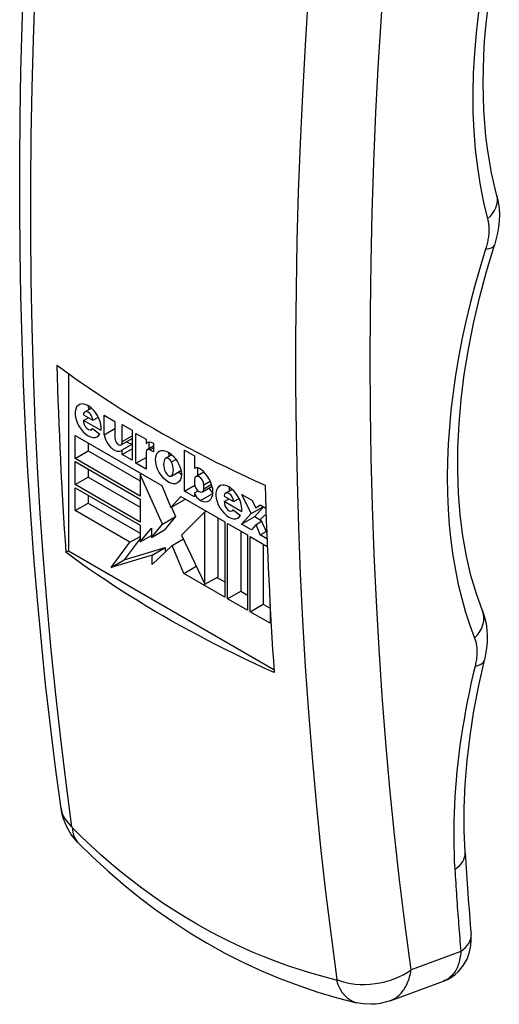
# Model space of a CAD drawing. Header units: inches. Extents: x 18 to 169, y 12 to 113.
# Tile 24 of 27: x 156.489 to 157.303, y 55.985 to 57.657. Entities that reach past the tile are written whole.
import ezdxf

# ---------------------------------------------------------------- set-up
doc = ezdxf.new("R2010")
doc.units = ezdxf.units.IN
doc.header["$MEASUREMENT"] = 0
doc.layers.add('Visible Edges(ANSI)', color=7, linetype='Continuous', lineweight=25)
doc.layers.add('Visible Tangent Edges(ANSI)', color=7, linetype='Continuous', lineweight=25)

msp = doc.modelspace()

# ---------------------------------------------------------------- linework, layer by layer
at = {"layer": 'Visible Edges(ANSI)'}
for p, q in [((156.5721, 57.056), (156.5721, 56.7552)), ((156.6, 56.991), (156.6112, 56.9974)), ((156.5977, 56.9858), (156.6136, 56.9767)), ((156.5979, 56.9766), (156.6058, 56.9811)), ((156.6276, 56.9594), (156.5979, 56.9766)), ((156.6136, 56.9767), (156.6229, 56.982)), ((156.6328, 56.9854), (156.651, 56.9749)), ((156.6328, 56.9522), (156.6328, 56.9854)), ((156.651, 56.9749), (156.651, 56.9463)), ((156.6113, 56.9608), (156.6135, 56.9621)), ((156.6129, 56.9625), (156.6255, 56.953)), ((156.6328, 56.9522), (156.651, 56.9627)), ((156.6632, 56.9694), (156.6801, 56.9597)), ((156.6632, 56.9408), (156.6632, 56.9694)), ((156.6801, 56.9597), (156.6801, 56.9089)), ((156.6864, 56.9037), (156.6864, 56.9545)), ((156.6864, 56.9545), (156.7039, 56.9444)), ((156.5835, 56.9509), (156.7307, 56.8659)), ((156.5835, 56.9119), (156.5835, 56.9509)), ((156.6057, 56.938), (156.6057, 56.9248)), ((156.6615, 56.9351), (156.6801, 56.9458)), ((156.6632, 56.9408), (156.6801, 56.9505)), ((156.7039, 56.9444), (156.7039, 56.9375)), ((156.7039, 56.9375), (156.7058, 56.9386)), ((156.7086, 56.9392), (156.7086, 56.9287)), ((156.7165, 56.9371), (156.7165, 56.923)), ((156.5835, 56.9119), (156.6057, 56.9248)), ((156.6057, 56.9248), (156.694, 56.8738)), ((156.6632, 56.9263), (156.6801, 56.936)), ((156.6632, 56.9186), (156.6801, 56.9284)), ((156.6632, 56.9186), (156.6632, 56.9263)), ((156.7039, 56.923), (156.7039, 56.8936)), ((156.7057, 56.927), (156.7165, 56.9332)), ((156.7165, 56.923), (156.7102, 56.9266)), ((156.7691, 56.9258), (156.7859, 56.9161)), ((156.7691, 56.8563), (156.7691, 56.9258)), ((156.694, 56.8481), (156.5835, 56.9119)), ((156.5835, 56.9066), (156.694, 56.8428)), ((156.5835, 56.8676), (156.5835, 56.9066)), ((156.6801, 56.9089), (156.6632, 56.9186)), ((156.6864, 56.9037), (156.7039, 56.9138)), ((156.7039, 56.8936), (156.6864, 56.9037)), ((156.737, 56.9122), (156.7477, 56.9184)), ((156.7472, 56.9059), (156.7549, 56.9103)), ((156.7859, 56.9161), (156.7859, 56.8951)), ((156.6057, 56.8937), (156.6057, 56.8804)), ((156.7469, 56.8821), (156.7632, 56.8915)), ((156.7859, 56.8951), (156.7864, 56.8954)), ((156.7883, 56.8815), (156.8017, 56.8893)), ((156.7913, 56.8959), (156.7913, 56.8833)), ((156.5835, 56.8676), (156.6057, 56.8804)), ((156.6057, 56.8804), (156.694, 56.8295)), ((156.694, 56.8844), (156.6963, 56.8857)), ((156.694, 56.8844), (156.694, 56.8481)), ((156.7317, 56.8003), (156.694, 56.8844)), ((156.7859, 56.8764), (156.7859, 56.8695)), ((156.694, 56.8038), (156.5835, 56.8676)), ((156.5835, 56.8622), (156.694, 56.7984)), ((156.5835, 56.8233), (156.5835, 56.8622)), ((156.7302, 56.8661), (156.7355, 56.8544)), ((156.7307, 56.8659), (156.7462, 56.8286)), ((156.7691, 56.8563), (156.7864, 56.8663)), ((156.7859, 56.8466), (156.7691, 56.8563)), ((156.7859, 56.8535), (156.7921, 56.857)), ((156.7859, 56.8535), (156.7859, 56.8466)), ((156.7995, 56.8552), (156.8161, 56.8648)), ((156.8018, 56.8603), (156.8018, 56.8672)), ((156.8389, 56.8531), (156.8501, 56.8595)), ((156.6057, 56.8494), (156.6057, 56.8361)), ((156.694, 56.8428), (156.694, 56.8038)), ((156.7462, 56.8286), (156.7631, 56.8471)), ((156.7462, 56.8286), (156.7685, 56.8415)), ((156.7631, 56.8471), (156.8376, 56.8042)), ((156.77, 56.8432), (156.7685, 56.8415)), ((156.8366, 56.8479), (156.8524, 56.8387)), ((156.8367, 56.8386), (156.8447, 56.8432)), ((156.8664, 56.8215), (156.8367, 56.8386)), ((156.8524, 56.8387), (156.8617, 56.8441)), ((156.8667, 56.8508), (156.8835, 56.841)), ((156.8825, 56.8183), (156.8667, 56.8508)), ((156.8835, 56.841), (156.8902, 56.828)), ((156.5835, 56.8233), (156.6057, 56.8361)), ((156.6764, 56.7696), (156.5835, 56.8233)), ((156.6057, 56.8361), (156.694, 56.7852)), ((156.7469, 56.829), (156.754, 56.8132)), ((156.8038, 56.8214), (156.7641, 56.7816)), ((156.8038, 56.8214), (156.8058, 56.8225)), ((156.8038, 56.6984), (156.8038, 56.8214)), ((156.8502, 56.8229), (156.8524, 56.8242)), ((156.8518, 56.8246), (156.8644, 56.8151)), ((156.8825, 56.8183), (156.9027, 56.83)), ((156.9034, 56.8296), (156.8883, 56.8132)), ((156.8902, 56.828), (156.8974, 56.833)), ((156.8902, 56.828), (156.8981, 56.8326)), ((156.8974, 56.833), (156.9072, 56.8274)), ((156.7317, 56.8003), (156.754, 56.8132)), ((156.754, 56.8132), (156.7354, 56.7907)), ((156.8261, 56.7112), (156.8261, 56.8108)), ((156.8376, 56.8042), (156.8376, 56.6766)), ((156.866, 56.8004), (156.8825, 56.8183)), ((156.866, 56.8004), (156.8883, 56.8132)), ((156.8883, 56.8132), (156.8995, 56.8068)), ((156.8908, 56.7998), (156.9001, 56.8052)), ((156.9076, 56.8173), (156.8984, 56.8091)), ((156.8984, 56.8091), (156.9087, 56.7854)), ((156.694, 56.7984), (156.694, 56.7702)), ((156.694, 56.7702), (156.7132, 56.7935)), ((156.7132, 56.7778), (156.7317, 56.8003)), ((156.7132, 56.7935), (156.7132, 56.7778)), ((156.7132, 56.7778), (156.7354, 56.7907)), ((156.8422, 56.8015), (156.8759, 56.782)), ((156.8422, 56.6739), (156.8422, 56.8015)), ((156.8645, 56.7886), (156.8645, 56.6868)), ((156.8829, 56.7906), (156.866, 56.8004)), ((156.8908, 56.7998), (156.8829, 56.7906)), ((156.8974, 56.7822), (156.8908, 56.7998)), ((156.8974, 56.7822), (156.9076, 56.7881)), ((156.6447, 56.7268), (156.6764, 56.7696)), ((156.694, 56.7761), (156.6669, 56.7397)), ((156.6764, 56.7696), (156.694, 56.7797)), ((156.694, 56.7702), (156.7132, 56.7813)), ((156.7482, 56.7642), (156.7672, 56.7752)), ((156.7641, 56.7816), (156.8038, 56.6984)), ((156.8759, 56.782), (156.8759, 56.6544)), ((156.8806, 56.7793), (156.9096, 56.7626)), ((156.8806, 56.6517), (156.8806, 56.7793)), ((156.9091, 56.7755), (156.8974, 56.7822)), ((156.5678, 56.7527), (156.5721, 56.7552)), ((156.5721, 56.7552), (156.921, 56.5537)), ((156.6669, 56.7397), (156.7364, 56.7609)), ((156.7482, 56.7642), (156.7142, 56.732)), ((156.7142, 56.748), (156.7364, 56.7609)), ((156.7364, 56.7609), (156.7364, 56.7531)), ((156.7681, 56.7167), (156.7482, 56.7642)), ((156.9028, 56.7665), (156.9028, 56.6646)), ((156.7142, 56.748), (156.6447, 56.7268)), ((156.6447, 56.7268), (156.6669, 56.7397)), ((156.7142, 56.732), (156.7142, 56.748)), ((156.7681, 56.7167), (156.7892, 56.7289)), ((156.8376, 56.6766), (156.7681, 56.7167)), ((156.8038, 56.6984), (156.8261, 56.7112)), ((156.8241, 56.7101), (156.8376, 56.7023)), ((156.8422, 56.6739), (156.8645, 56.6868)), ((156.8645, 56.6868), (156.8759, 56.6801)), ((156.8759, 56.6544), (156.8422, 56.6739)), ((156.8806, 56.6517), (156.9028, 56.6646)), ((156.9028, 56.6646), (156.9143, 56.658)), ((156.9143, 56.6639), (156.9143, 56.6323)), ((156.9143, 56.6323), (156.8806, 56.6517)), ((157.1183, 55.9915), (157.2086, 56.0247))]:
    msp.add_line(p, q, dxfattribs=at)
at = {"layer": 'Visible Edges(ANSI)', "flags": 128}
for points in [[(156.5597, 56.3179), (156.5503, 56.3876), (156.5416, 56.4579), (156.5335, 56.5288), (156.5262, 56.6001), (156.5195, 56.6719), (156.5134, 56.7442), (156.5081, 56.817), (156.5034, 56.8903), (156.4994, 56.964), (156.496, 57.0382), (156.4934, 57.1128), (156.4914, 57.1878), (156.4901, 57.2632), (156.4894, 57.3391), (156.4895, 57.4153), (156.4902, 57.4919), (156.4916, 57.5689), (156.4937, 57.6462), (156.4964, 57.7239)], [(157.2993, 57.3579), (157.2945, 57.3771), (157.2903, 57.3968), (157.2866, 57.4171), (157.2835, 57.4378), (157.2808, 57.4591), (157.2788, 57.4808), (157.2773, 57.503), (157.2764, 57.5256), (157.2761, 57.5486), (157.2764, 57.572), (157.2772, 57.5958), (157.2786, 57.6199), (157.2806, 57.6444), (157.2832, 57.6692)], [(157.2993, 57.3579), (157.3017, 57.3471), (157.303, 57.3363), (157.3035, 57.3256), (157.3031, 57.315), (157.3021, 57.3045), (157.3004, 57.2941), (157.2951, 57.2737)], [(157.275, 56.653), (157.2645, 56.6824), (157.2554, 56.7135), (157.2478, 56.7462), (157.2417, 56.7804), (157.2371, 56.816), (157.2342, 56.8529), (157.2328, 56.8911), (157.2332, 56.9304), (157.2351, 56.9708), (157.2387, 57.0122), (157.244, 57.0544), (157.251, 57.0973), (157.2596, 57.1408), (157.2698, 57.1847), (157.2817, 57.2291), (157.2951, 57.2737)], [(156.5525, 57.0704), (156.5658, 57.0606), (156.5792, 57.051), (156.5927, 57.0415), (156.6064, 57.0321), (156.6201, 57.0228), (156.634, 57.0137), (156.6479, 57.0047), (156.6618, 56.9958), (156.6759, 56.9871), (156.6899, 56.9786), (156.704, 56.9702), (156.7182, 56.9619), (156.7324, 56.9538), (156.7469, 56.9457), (156.7617, 56.9375), (156.7768, 56.9294), (156.7921, 56.9214), (156.8077, 56.9133), (156.8235, 56.9053), (156.8396, 56.8974), (156.8559, 56.8895), (156.8724, 56.8817), (156.8891, 56.874), (156.906, 56.8663)], [(156.9214, 56.5486), (156.9044, 56.5562), (156.8877, 56.564), (156.8712, 56.5718), (156.8549, 56.5797), (156.8389, 56.5876), (156.8231, 56.5956), (156.8075, 56.6036), (156.7921, 56.6117), (156.7771, 56.6198), (156.7623, 56.6279), (156.7477, 56.636), (156.7335, 56.6442), (156.7194, 56.6524), (156.7053, 56.6608), (156.6912, 56.6694), (156.6772, 56.6781), (156.6632, 56.6869), (156.6493, 56.6959), (156.6354, 56.7051), (156.6217, 56.7143), (156.6081, 56.7237), (156.5945, 56.7333), (156.5811, 56.7429), (156.5678, 56.7527)], [(157.275, 56.653), (157.2786, 56.6424), (157.281, 56.6318), (157.2825, 56.6212), (157.2831, 56.6107), (157.2829, 56.6003), (157.282, 56.59), (157.2783, 56.5697)], [(157.2454, 56.2426), (157.2439, 56.2802), (157.2439, 56.3189), (157.2456, 56.3587), (157.2489, 56.3995), (157.2538, 56.4411), (157.2604, 56.4835), (157.2686, 56.5264), (157.2783, 56.5697)], [(156.5878, 56.2608), (156.5817, 56.2675), (156.5769, 56.2739), (156.5695, 56.2864), (156.5638, 56.3001), (156.5615, 56.3082), (156.5597, 56.3179)], [(156.5878, 56.2608), (156.6129, 56.2359), (156.6388, 56.212), (156.6654, 56.1889), (156.6927, 56.1669), (156.7206, 56.1459), (156.7491, 56.1259), (156.7781, 56.107), (156.8077, 56.0892), (156.8378, 56.0725), (156.8684, 56.057), (156.8996, 56.0425), (156.9312, 56.0293), (156.9631, 56.0172), (156.9955, 56.0063), (157.0281, 55.9966), (157.061, 55.9881)], [(157.2086, 56.0247), (157.2155, 56.0277), (157.2221, 56.0314), (157.2283, 56.0359), (157.2339, 56.0408), (157.2429, 56.0518), (157.2492, 56.0633), (157.2531, 56.0746), (157.2552, 56.0852), (157.2559, 56.0951), (157.2556, 56.1044)], [(157.1183, 55.9915), (157.1096, 55.9888), (157.1012, 55.9869), (157.0933, 55.9858), (157.0858, 55.9854), (157.0724, 55.9861), (157.061, 55.9881)]]:
    msp.add_lwpolyline(points, dxfattribs=at)
at = {"layer": 'Visible Edges(ANSI)'}
for centre, major_axis, ratio, start_param, end_param in [((162.9727, 61.0157), (4.5422, 7.8672), 0.57735, 2.388357, 2.432457), ((156.6056, 56.9759), (0.0157, -0.0271), 0.57735, 0.635577, 6.607391), ((156.6056, 56.9812), (-0.00561, 0.00972), 0.57735, 3.926983, 7.068576), ((156.6279, 56.9887), (0.0157, -0.0271), 0.57735, 3.931739, 4.181891), ((156.6057, 56.9705), (0.00561, -0.00972), 0.57735, 3.759535, 6.638808), ((156.6496, 56.9463), (0.0122, -0.0211), 0.57735, 4.122217, 6.40571), ((156.6572, 56.9427), (0.00438, -0.00759), 0.57735, 3.926991, 7.288632), ((156.6719, 56.9592), (0.0122, -0.0211), 0.57735, 5.410755, 5.992104), ((156.7168, 56.9175), (-0.0119, 0.0207), 0.57735, 5.51526, 6.365063), ((156.7102, 56.9194), (-0.00444, 0.0077), 0.57735, 5.497787, 7.068583), ((156.7642, 56.9101), (0.0156, -0.0269), 0.57735, 3.939359, 4.192299), ((156.7522, 56.8913), (-0.0131, 0.0227), 0.57735, 0.210246, 1.372821), ((156.7419, 56.9037), (-0.00491, 0.00851), 0.57735, 4.63518, 6.36052), ((156.7317, 56.9031), (0.0131, -0.0227), 0.57735, 0.177244, 1.363101), ((156.742, 56.8907), (0.00491, -0.00851), 0.57735, 4.646634, 6.278491), ((156.7642, 56.9101), (0.0156, -0.0269), 0.57735, 5.234204, 5.485419), ((156.7953, 56.8794), (-0.0091, 0.0158), 0.57735, 5.403014, 6.310102), ((156.7943, 56.8683), (0.0163, -0.0283), 0.57735, 5.592561, 8.544606), ((156.7939, 56.8718), (-0.00561, 0.00972), 0.57735, 3.926991, 7.068583), ((156.7939, 56.8649), (0.00561, -0.00972), 0.57735, 3.926991, 7.068583), ((156.7955, 56.8533), (-0.0075, 0.013), 0.57735, 1.236642, 2.450968), ((156.8178, 56.8661), (0.0075, -0.013), 0.57735, 4.734749, 5.46347), ((156.8445, 56.838), (0.0157, -0.0271), 0.57735, 0.635585, 6.607391), ((156.8445, 56.8433), (-0.00561, 0.00972), 0.57735, 3.926991, 7.068583), ((156.8668, 56.8508), (0.0157, -0.0271), 0.57735, 3.931739, 4.181891), ((163.3263, 60.8115), (-4.5422, -7.8672), 0.57735, 5.529949, 5.574049), ((156.8446, 56.8326), (0.00561, -0.00972), 0.57735, 3.759593, 6.638754), ((163.1867, 60.2327), (-4.215, -7.3646), 0.571447, 5.569428, 5.590378)]:
    msp.add_ellipse(centre, major_axis=major_axis, ratio=ratio, start_param=start_param, end_param=end_param, dxfattribs=at)
msp.add_ellipse((156.7419, 56.8972), major_axis=(0.0156, -0.0269), ratio=0.57735, dxfattribs=at)
at = {"layer": 'Visible Tangent Edges(ANSI)'}
for p, q in [((156.7102, 56.9266), (156.7165, 56.9302)), ((156.8018, 56.8672), (156.8128, 56.8736)), ((156.8018, 56.8603), (156.8151, 56.868)), ((156.7965, 56.8405), (156.8173, 56.8525)), ((157.2381, 56.0751), (157.1536, 56.044))]:
    msp.add_line(p, q, dxfattribs=at)
at = {"layer": 'Visible Tangent Edges(ANSI)', "flags": 128}
for points in [[(156.5781, 56.2869), (156.5682, 56.3611), (156.559, 56.4359), (156.5506, 56.5113), (156.5429, 56.5872), (156.536, 56.6638), (156.5298, 56.7409), (156.5244, 56.8186), (156.5198, 56.8969), (156.5159, 56.9756), (156.5128, 57.0549), (156.5105, 57.1347), (156.5089, 57.215), (156.5081, 57.2957), (156.5081, 57.3769), (156.5088, 57.4586), (156.5104, 57.5407), (156.5126, 57.6232), (156.5157, 57.7061)], [(156.9791, 57.6974), (156.9738, 57.6134), (156.9692, 57.5298), (156.9653, 57.4465), (156.9623, 57.3636), (156.96, 57.2811), (156.9585, 57.199), (156.9577, 57.1173), (156.9577, 57.0361), (156.9585, 56.9554), (156.9601, 56.8751), (156.9624, 56.7953), (156.9655, 56.716), (156.9694, 56.6373), (156.9741, 56.559), (156.9795, 56.4813), (156.9856, 56.4042), (156.9925, 56.3276), (157.0002, 56.2517), (157.0086, 56.1763), (157.0178, 56.1015), (157.0277, 56.0273)], [(157.1536, 56.044), (157.1435, 56.1199), (157.1341, 56.1965), (157.1256, 56.2737), (157.1178, 56.3516), (157.1108, 56.43), (157.1047, 56.5091), (157.0993, 56.5887), (157.0948, 56.6689), (157.0911, 56.7497), (157.0881, 56.831), (157.086, 56.9128), (157.0847, 56.9952), (157.0843, 57.0781), (157.0846, 57.1614), (157.0858, 57.2452), (157.0878, 57.3294), (157.0905, 57.4141), (157.0941, 57.4992), (157.0986, 57.5847), (157.1038, 57.6706)], [(157.2681, 57.6692), (157.2641, 57.6343), (157.2611, 57.5998), (157.2592, 57.5658), (157.2585, 57.5325), (157.2588, 57.4997), (157.2602, 57.4676), (157.2627, 57.4362), (157.2663, 57.4055), (157.271, 57.3756), (157.2768, 57.3466), (157.2836, 57.3184)], [(157.2836, 57.3184), (157.2841, 57.3166), (157.2845, 57.3148), (157.2848, 57.313), (157.2851, 57.3111), (157.2853, 57.3091), (157.2855, 57.3072), (157.2857, 57.3051), (157.2858, 57.3031), (157.2858, 57.301), (157.2858, 57.2989), (157.2857, 57.2968), (157.2856, 57.2946), (157.2854, 57.2925), (157.2852, 57.2903), (157.2849, 57.288), (157.2846, 57.2858), (157.2842, 57.2835), (157.2838, 57.2812), (157.2833, 57.2789), (157.2828, 57.2766), (157.2822, 57.2743), (157.2816, 57.272), (157.2809, 57.2697), (157.2802, 57.2673)], [(157.2802, 57.2673), (157.2707, 57.2364), (157.262, 57.2055), (157.2539, 57.1748), (157.2466, 57.1441), (157.2401, 57.1137), (157.2343, 57.0834), (157.2292, 57.0534), (157.2249, 57.0236), (157.2214, 56.9941), (157.2187, 56.9649), (157.2167, 56.9362), (157.2155, 56.9078), (157.2151, 56.8798), (157.2155, 56.8523), (157.2166, 56.8252), (157.2185, 56.7986), (157.2212, 56.7726), (157.2247, 56.7471), (157.2289, 56.7222), (157.2339, 56.6979), (157.2397, 56.6742), (157.2462, 56.6511), (157.2535, 56.6287), (157.2615, 56.6071)], [(157.2615, 56.6071), (157.2621, 56.6055), (157.2626, 56.6038), (157.2631, 56.6022), (157.2636, 56.6004), (157.264, 56.5987), (157.2643, 56.5969), (157.2646, 56.595), (157.2649, 56.5931), (157.2651, 56.5912), (157.2653, 56.5893), (157.2654, 56.5873), (157.2654, 56.5853), (157.2654, 56.5832), (157.2654, 56.5812), (157.2653, 56.5791), (157.2652, 56.577), (157.265, 56.5748), (157.2648, 56.5726), (157.2645, 56.5705), (157.2641, 56.5682), (157.2638, 56.566), (157.2633, 56.5638), (157.2629, 56.5615), (157.2623, 56.5593)], [(157.2623, 56.5593), (157.2588, 56.5442), (157.2554, 56.5291), (157.2521, 56.514), (157.2491, 56.499), (157.2463, 56.4841), (157.2436, 56.4691), (157.2411, 56.4543), (157.2388, 56.4395), (157.2367, 56.4247), (157.2348, 56.4101), (157.2331, 56.3955), (157.2315, 56.381), (157.2302, 56.3665), (157.229, 56.3522), (157.228, 56.338), (157.2273, 56.3238), (157.2267, 56.3098), (157.2263, 56.2958), (157.2261, 56.282), (157.226, 56.2683), (157.2262, 56.2547), (157.2266, 56.2412), (157.2271, 56.2278), (157.2279, 56.2145)], [(156.579, 56.2851), (156.579, 56.2852), (156.5789, 56.2852), (156.5789, 56.2853), (156.5788, 56.2854), (156.5788, 56.2854), (156.5787, 56.2855), (156.5787, 56.2856), (156.5786, 56.2857), (156.5786, 56.2857), (156.5785, 56.2858), (156.5785, 56.2859), (156.5784, 56.286), (156.5784, 56.2861), (156.5783, 56.2861), (156.5783, 56.2862), (156.5783, 56.2863), (156.5782, 56.2864), (156.5782, 56.2865), (156.5782, 56.2865), (156.5782, 56.2866), (156.5782, 56.2867), (156.5781, 56.2868), (156.5781, 56.2868), (156.5781, 56.2869)], [(157.0268, 56.0266), (157.0062, 56.0319), (156.9856, 56.0377), (156.9652, 56.044), (156.9448, 56.0508), (156.9246, 56.0581), (156.9046, 56.0659), (156.8847, 56.0742), (156.865, 56.0829), (156.8455, 56.0921), (156.8261, 56.1018), (156.807, 56.112), (156.7881, 56.1226), (156.7694, 56.1337), (156.7509, 56.1453), (156.7326, 56.1573), (156.7146, 56.1698), (156.6967, 56.1827), (156.6791, 56.1961), (156.6618, 56.2099), (156.6447, 56.2241), (156.6279, 56.2388), (156.6113, 56.2538), (156.595, 56.2693), (156.579, 56.2851)], [(157.2279, 56.2145), (157.2283, 56.2087), (157.2286, 56.2028), (157.229, 56.197), (157.2294, 56.1912), (157.2298, 56.1853), (157.2302, 56.1795), (157.2306, 56.1737), (157.231, 56.1678), (157.2314, 56.162), (157.2318, 56.1562), (157.2322, 56.1504), (157.2327, 56.1446), (157.2331, 56.1388), (157.2335, 56.133), (157.234, 56.1272), (157.2344, 56.1214), (157.2349, 56.1156), (157.2353, 56.1098), (157.2358, 56.104), (157.2362, 56.0982), (157.2367, 56.0924), (157.2372, 56.0866), (157.2376, 56.0809), (157.2381, 56.0751)], [(157.2381, 56.0751), (157.2379, 56.072), (157.2376, 56.069), (157.2372, 56.0661), (157.2367, 56.0632), (157.2361, 56.0604), (157.2354, 56.0576), (157.2346, 56.055), (157.2338, 56.0524), (157.2328, 56.0499), (157.2318, 56.0475), (157.2306, 56.0451), (157.2294, 56.0429), (157.2281, 56.0408), (157.2267, 56.0388), (157.2252, 56.0369), (157.2237, 56.035), (157.222, 56.0333), (157.2203, 56.0318), (157.2185, 56.0303), (157.2167, 56.0289), (157.2147, 56.0277), (157.2127, 56.0266), (157.2107, 56.0256), (157.2086, 56.0247)], [(157.1183, 55.9915), (157.1206, 55.9924), (157.1229, 55.9935), (157.1251, 55.9947), (157.1272, 55.996), (157.1293, 55.9975), (157.1314, 55.9991), (157.1333, 56.0008), (157.1352, 56.0026), (157.137, 56.0045), (157.1387, 56.0065), (157.1403, 56.0086), (157.1419, 56.0108), (157.1433, 56.0132), (157.1447, 56.0156), (157.146, 56.0181), (157.1472, 56.0207), (157.1483, 56.0234), (157.1494, 56.0261), (157.1503, 56.0289), (157.1512, 56.0318), (157.1519, 56.0348), (157.1526, 56.0378), (157.1532, 56.0409), (157.1536, 56.044)], [(157.0277, 56.0273), (157.0278, 56.0272), (157.0278, 56.0272), (157.0278, 56.0271), (157.0278, 56.0271), (157.0277, 56.027), (157.0277, 56.0269), (157.0277, 56.0269), (157.0277, 56.0268), (157.0277, 56.0268), (157.0276, 56.0267), (157.0276, 56.0267), (157.0276, 56.0267), (157.0275, 56.0266), (157.0275, 56.0266), (157.0274, 56.0266), (157.0274, 56.0266), (157.0273, 56.0265), (157.0273, 56.0265), (157.0272, 56.0265), (157.0271, 56.0265), (157.0271, 56.0265), (157.027, 56.0265), (157.0269, 56.0265), (157.0268, 56.0266)]]:
    msp.add_lwpolyline(points, dxfattribs=at)
at = {"layer": 'Visible Tangent Edges(ANSI)'}
for centre, major_axis, ratio, start_param, end_param in [((157.2422, 57.3427), (0.0571, 0.0152), 0.70447, 5.320625, 6.283185), ((157.2388, 57.2916), (0.0563, -0.0179), 0.295203, 5.627653, 6.283185), ((157.2201, 56.6314), (0.055, 0.0216), 0.739865, 5.237922, 6.283185), ((157.2209, 56.5836), (0.0574, -0.0139), 0.375388, 5.604392, 6.283185), ((156.6571, 56.3315), (-0.0975, -0.0136), 0.656164, 0, 0.539984), ((156.658, 56.3297), (-0.0703, -0.0689), 0.523408, 5.810045, 6.283185), ((157.1865, 56.2389), (0.0589, 0.0037), 0.617192, 5.451114, 6.283185), ((157.1967, 56.0995), (0.0589, 0.0049), 0.628219, 5.438841, 6.283185), ((157.0846, 56.0846), (0.0975, 0.0136), 0.65615, 4.000861, 5.403188), ((157.0838, 56.0839), (-0.0228, -0.0957), 0.599462, 5.488691, 6.283185)]:
    msp.add_ellipse(centre, major_axis=major_axis, ratio=ratio, start_param=start_param, end_param=end_param, dxfattribs=at)

doc.saveas('drawing.dxf')
